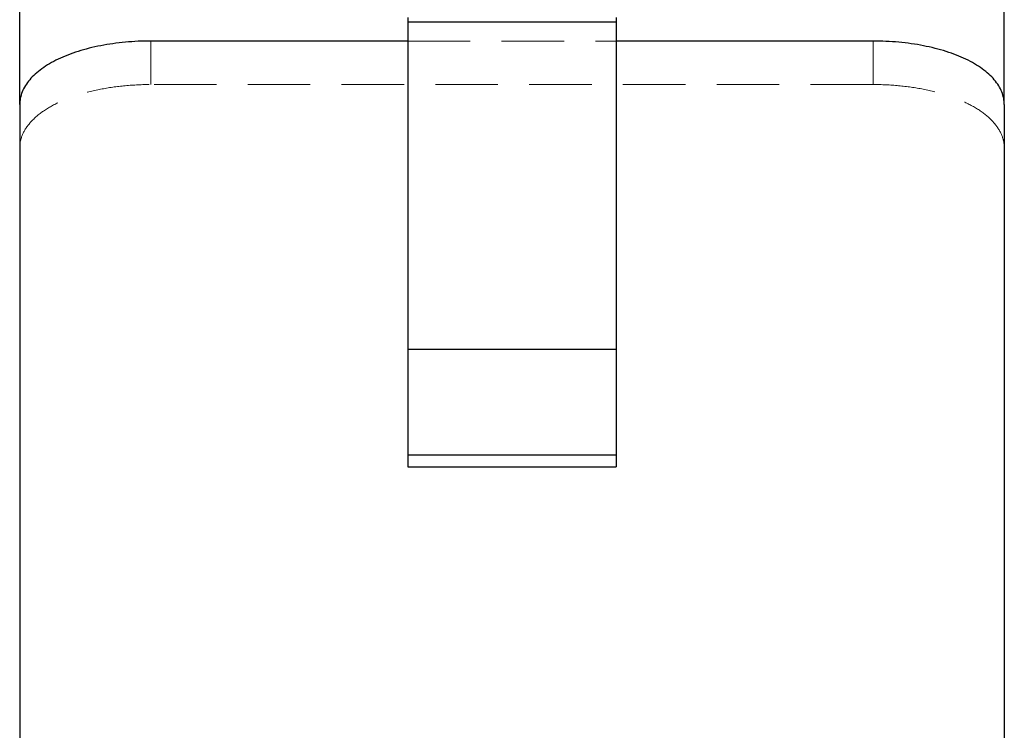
# Model space of a CAD drawing. Header units: millimetres. Extents: x 23 to 407, y 52 to 245.
# Tile 15 of 34: x 233 to 253, y 195 to 210. Entities that reach past the tile are written whole.
import ezdxf

# ---------------------------------------------------------------- set-up
doc = ezdxf.new("R2010")
doc.units = ezdxf.units.MM
doc.linetypes.add('HIDDEN', pattern=[1.905, 1.27, -0.635])

msp = doc.modelspace()

# ---------------------------------------------------------------- linework, layer by layer
at = {"color": 7, "linetype": 'Continuous', "lineweight": 25}
for p, q in [((233.11573, 207.78876), (233.11573, 211.97036)), ((253.11573, 207.78876), (253.11573, 211.97036)), ((240.99906, 209.55898), (240.99906, 209.4723)), ((240.99906, 209.4723), (245.23239, 209.4723)), ((240.99906, 209.4723), (240.99906, 202.82036)), ((245.23239, 209.55898), (245.23239, 209.4723)), ((245.23239, 209.4723), (245.23239, 202.82036)), ((240.99906, 209.08164), (235.78239, 209.08164)), ((250.44906, 209.08164), (245.23239, 209.08164)), ((233.11573, 207.78876), (233.11573, 81.59471)), ((253.11573, 207.78876), (253.11573, 81.59471)), ((240.99906, 202.82036), (245.23239, 202.82036)), ((240.99906, 202.82036), (240.99906, 200.66967)), ((245.23239, 202.82036), (245.23239, 200.66967)), ((240.99906, 200.66967), (245.23239, 200.66967)), ((240.99906, 200.66967), (240.99906, 200.42508)), ((245.23239, 200.66967), (245.23239, 200.42508)), ((240.99906, 200.42508), (245.23239, 200.42508))]:
    msp.add_line(p, q, dxfattribs=at)
at = {"color": 7, "linetype": 'HIDDEN', "lineweight": 18}
for p, q in [((235.78239, 208.1976), (235.78239, 209.08164)), ((240.99906, 209.08164), (245.23239, 209.08164)), ((250.44906, 209.08164), (250.44906, 208.1976)), ((250.44906, 208.1976), (235.78239, 208.1976))]:
    msp.add_line(p, q, dxfattribs=at)
at = {"color": 7, "linetype": 'Continuous', "lineweight": 25}
for points in [[(235.78239, 209.08164), (235.60629, 209.08164), (235.43314, 209.07357), (235.09246, 209.04189), (234.92318, 209.0179), (234.60035, 208.95503), (234.44723, 208.91648), (234.15744, 208.82497), (234.02021, 208.77151), (233.77424, 208.65409), (233.66386, 208.58973), (233.4689, 208.4491), (233.38602, 208.37378), (233.25295, 208.21704), (233.20175, 208.13458), (233.13298, 207.96396), (233.11573, 207.87714), (233.11573, 207.78876)], [(253.11573, 207.78876), (253.11573, 207.87714), (253.09848, 207.96345), (253.03088, 208.13217), (252.9797, 208.21543), (252.84606, 208.37324), (252.76426, 208.44759), (252.57099, 208.58755), (252.45848, 208.6534), (252.21268, 208.77091), (252.07855, 208.82336), (251.78732, 208.91567), (251.63221, 208.95474), (251.31156, 209.01734), (251.14387, 209.04134), (250.79934, 209.07357), (250.62516, 209.08164), (250.44906, 209.08164)]]:
    msp.add_open_spline(points, degree=3, knots=[0, 0, 0, 0, 0.125, 0.125, 0.25, 0.25, 0.375, 0.375, 0.5, 0.5, 0.625, 0.625, 0.75, 0.75, 0.875, 0.875, 1, 1, 1, 1], dxfattribs=at)
at = {"color": 7, "linetype": 'HIDDEN', "lineweight": 18}
for points in [[(233.11573, 206.90401), (233.11573, 206.99249), (233.13297, 207.07888), (233.20057, 207.24774), (233.25175, 207.33106), (233.38539, 207.48898), (233.46719, 207.56337), (233.66046, 207.70339), (233.77297, 207.76928), (234.01877, 207.88683), (234.1529, 207.93928), (234.44413, 208.03162), (234.59924, 208.07069), (234.91989, 208.13329), (235.08758, 208.1573), (235.43212, 208.18953), (235.60629, 208.1976), (235.78239, 208.1976)], [(250.44906, 208.1976), (250.62516, 208.1976), (250.79832, 208.18953), (251.139, 208.15785), (251.30828, 208.13385), (251.63111, 208.07098), (251.78423, 208.03242), (252.07402, 207.94089), (252.21125, 207.88743), (252.45722, 207.76997), (252.5676, 207.70558), (252.76256, 207.56488), (252.84544, 207.48952), (252.97851, 207.33268), (253.02971, 207.25015), (253.09848, 207.07939), (253.11573, 206.99249), (253.11573, 206.90401)]]:
    msp.add_open_spline(points, degree=3, knots=[0, 0, 0, 0, 0.125, 0.125, 0.25, 0.25, 0.375, 0.375, 0.5, 0.5, 0.625, 0.625, 0.75, 0.75, 0.875, 0.875, 1, 1, 1, 1], dxfattribs=at)

doc.saveas('drawing.dxf')
